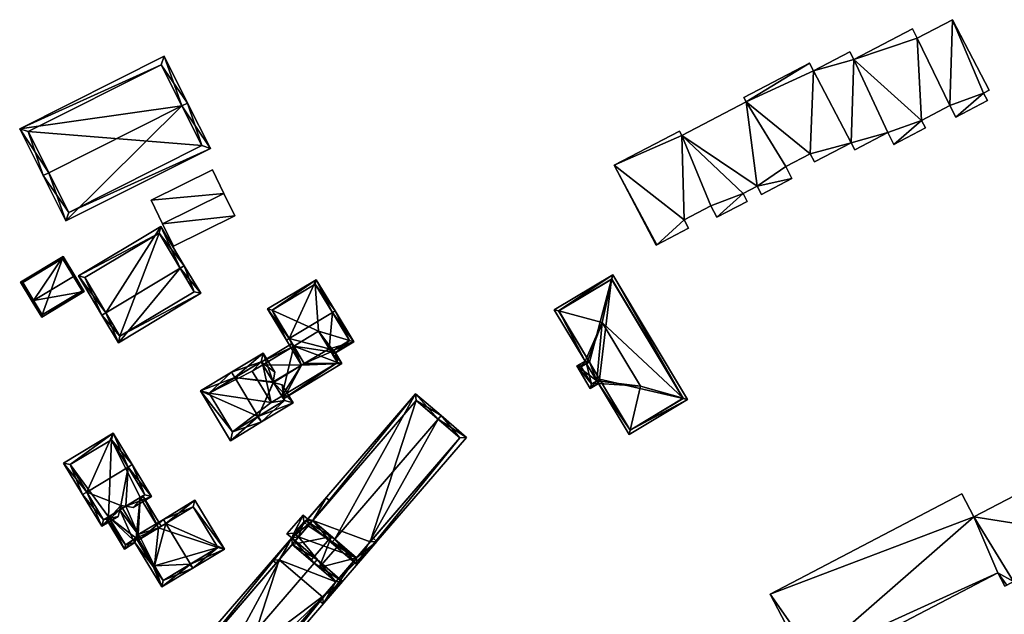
# Model space of a CAD drawing. Header units: inches. Extents: x 2523744 to 2528136, y 1148995 to 1152010.
# Tile 114 of 256: x 2525909 to 2526064, y 1150104 to 1150197. Entities that reach past the tile are written whole.
import ezdxf

# ---------------------------------------------------------------- set-up
doc = ezdxf.new("R2010")
doc.units = ezdxf.units.IN
doc.header["$MEASUREMENT"] = 0
doc.layers.add('Gebaeude Einzelhaus', color=10, linetype='Continuous')
doc.layers.add('Offenes Gebaeude', color=10, linetype='Continuous')

msp = doc.modelspace()

# ---------------------------------------------------------------- meshes
at = {"layer": 'Gebaeude Einzelhaus'}
mesh = msp.add_polyface(dxfattribs=at)
corners = [(2526022.933, 1150184.256, 414.247), (2526032.894, 1150190.34, 414.247), (2526022.575, 1150184.941, 414.247), (2526033.535, 1150189.113, 414.247), (2526024.666, 1150170.965, 414.247), (2526012.78, 1150178.944, 414.247), (2526029.151, 1150174.053, 414.247), (2526033.013, 1150176.074, 414.247), (2526002.164, 1150174.26, 414.247), (2526012.421, 1150179.629, 414.247), (2526013.153, 1150165.678, 414.247), (2526017.39, 1150167.895, 414.247), (2526022.45, 1150169.805, 414.247), (2526008.857, 1150161.743, 414.247), (2526008.745, 1150161.684, 414.247), (2526013.845, 1150164.353, 414.247), (2526018.335, 1150166.088, 414.247), (2526023.093, 1150168.578, 414.247), (2526030.133, 1150172.18, 414.247), (2526025.343, 1150169.673, 414.247), (2526039.434, 1150177.776, 414.247), (2526033.694, 1150174.773, 414.247), (2526045.198, 1150179.403, 414.247), (2526040.005, 1150176.685, 414.247), (2526039.85, 1150190.9, 414.247), (2526050.505, 1150181.321, 414.247), (2526046.173, 1150177.539, 414.247), (2526051.128, 1150180.131, 414.247), (2526049.858, 1150194.276, 414.247), (2526054.956, 1150183.65, 414.247), (2526060.299, 1150185.595, 414.247), (2526055.905, 1150181.835, 414.247), (2526055.375, 1150197.164, 414.247), (2526060.899, 1150184.448, 414.247), (2526061.185, 1150186.059, 414.247), (2526049.094, 1150195.738, 414.247), (2526039.228, 1150192.091, 414.247), (2526023.093, 1150168.578, 394.938), (2526018.335, 1150166.088, 394.938), (2526022.45, 1150169.805, 394.938), (2526024.666, 1150170.965, 394.938), (2526025.343, 1150169.673, 394.938), (2526030.133, 1150172.18, 394.938), (2526029.151, 1150174.053, 394.938), (2526033.013, 1150176.074, 394.938), (2526033.694, 1150174.773, 394.938), (2526039.434, 1150177.776, 394.938), (2526040.005, 1150176.685, 394.938), (2526045.198, 1150179.403, 394.938), (2526046.173, 1150177.539, 394.938), (2526051.128, 1150180.131, 394.938), (2526050.505, 1150181.321, 394.938), (2526054.956, 1150183.65, 394.938), (2526055.905, 1150181.835, 394.938), (2526060.899, 1150184.448, 394.938), (2526060.299, 1150185.595, 394.938), (2526061.185, 1150186.059, 394.938), (2526055.375, 1150197.164, 394.938), (2526049.858, 1150194.276, 394.938), (2526049.094, 1150195.738, 394.938), (2526039.85, 1150190.9, 394.938), (2526039.228, 1150192.091, 394.938), (2526033.535, 1150189.113, 394.938), (2526032.894, 1150190.34, 394.938), (2526022.575, 1150184.941, 394.938), (2526022.933, 1150184.256, 394.938), (2526012.78, 1150178.944, 394.938), (2526012.421, 1150179.629, 394.938), (2526002.164, 1150174.26, 394.938), (2526008.745, 1150161.684, 394.938), (2526008.857, 1150161.743, 394.938), (2526013.845, 1150164.353, 394.938), (2526013.153, 1150165.678, 394.938), (2526017.39, 1150167.895, 394.938)]
mesh.append_faces([[corners[k] for k in face] for face in [(3, 24, 36), (24, 28, 35), (32, 30, 34), (30, 31, 33), (28, 29, 32), (32, 29, 30), (30, 29, 31), (24, 25, 28), (28, 25, 29), (25, 26, 27), (24, 22, 25), (25, 22, 26), (3, 20, 24), (24, 20, 22), (22, 20, 23), (3, 7, 20), (20, 7, 21), (6, 4, 18), (18, 4, 19), (12, 16, 17), (12, 11, 16), (10, 13, 15), (10, 8, 13), (13, 8, 14), (4, 5, 12), (12, 5, 11), (11, 5, 10), (10, 5, 8), (8, 5, 9), (3, 0, 7), (7, 0, 6), (6, 0, 4), (4, 0, 5), (3, 1, 0), (0, 1, 2)]], dxfattribs={"color": 13})
mesh.append_faces([[corners[k] for k in face] for face in [(70, 72, 71), (73, 39, 38), (38, 39, 37), (40, 42, 41), (40, 43, 42), (44, 46, 45), (46, 48, 47), (48, 51, 49), (49, 51, 50), (52, 55, 53), (53, 55, 54), (52, 57, 55), (55, 57, 56), (51, 58, 52), (52, 58, 57), (46, 60, 48), (48, 60, 51), (51, 60, 58), (58, 60, 59), (44, 62, 46), (46, 62, 60), (60, 62, 61), (40, 65, 43), (43, 65, 44), (44, 65, 62), (62, 65, 63), (63, 65, 64), (72, 66, 73), (73, 66, 39), (39, 66, 40), (40, 66, 65), (70, 68, 72), (72, 68, 66), (66, 68, 67), (70, 69, 68), (16, 11, 38), (38, 11, 73), (11, 10, 73), (73, 10, 72), (10, 15, 72), (72, 15, 71), (15, 13, 71), (71, 13, 70), (13, 14, 70), (70, 14, 69), (14, 8, 69), (69, 8, 68), (8, 9, 68), (68, 9, 67), (9, 5, 67), (67, 5, 66), (5, 0, 66), (66, 0, 65), (0, 2, 65), (65, 2, 64), (2, 1, 64), (64, 1, 63), (1, 3, 63), (63, 3, 62), (3, 36, 62), (62, 36, 61), (36, 24, 61), (61, 24, 60), (24, 35, 60), (60, 35, 59), (35, 28, 59), (59, 28, 58), (28, 32, 58), (58, 32, 57), (32, 34, 57), (57, 34, 56), (34, 30, 56), (56, 30, 55), (30, 33, 55), (55, 33, 54), (33, 31, 54), (54, 31, 53), (31, 29, 53), (53, 29, 52), (29, 25, 52), (52, 25, 51), (25, 27, 51), (51, 27, 50), (27, 26, 50), (50, 26, 49), (26, 22, 49), (49, 22, 48), (22, 23, 48), (48, 23, 47), (23, 20, 47), (47, 20, 46), (20, 21, 46), (46, 21, 45), (21, 7, 45), (45, 7, 44), (7, 6, 44), (44, 6, 43), (6, 18, 43), (43, 18, 42), (18, 19, 42), (42, 19, 41), (19, 4, 41), (41, 4, 40), (4, 12, 40), (40, 12, 39), (12, 17, 39), (39, 17, 37), (17, 16, 37), (37, 16, 38)]], dxfattribs={"color": 41})
mesh = msp.add_polyface(dxfattribs=at)
corners = [(2525913.209, 1150173.087, 411.528), (2525912.316, 1150172.638, 411.528), (2525915.905, 1150165.496, 406.907), (2525934.136, 1150183.604, 411.528), (2525938.619, 1150176.911, 406.907), (2525935.029, 1150184.053, 411.528), (2525931.333, 1150191.41, 406.907), (2525908.619, 1150179.994, 406.907), (2525937.276, 1150177.356, 407.485), (2525916.35, 1150166.839, 407.485), (2525930.888, 1150190.068, 407.468), (2525909.961, 1150179.549, 407.468), (2525937.276, 1150177.356, 398.99), (2525930.888, 1150190.068, 398.99), (2525909.961, 1150179.549, 398.99), (2525916.35, 1150166.839, 398.99)]
mesh.append_faces([[corners[k] for k in face] for face in [(0, 9, 1), (11, 0, 1), (1, 9, 2), (10, 11, 7), (7, 11, 1), (6, 10, 7), (3, 10, 5), (8, 3, 5), (5, 10, 6), (4, 9, 8), (2, 9, 4), (4, 8, 5), (3, 7, 0), (0, 7, 1), (3, 6, 7), (3, 5, 6), (3, 4, 5), (0, 2, 3), (3, 2, 4), (0, 1, 2)]], dxfattribs={"color": 13})
mesh.append_faces([[corners[k] for k in face] for face in [(12, 15, 14), (12, 14, 13), (8, 15, 12), (9, 15, 8), (14, 15, 0), (0, 15, 9), (11, 14, 0), (13, 14, 10), (10, 14, 11), (12, 13, 3), (3, 13, 10), (8, 12, 3)]], dxfattribs={"color": 41})
mesh = msp.add_polyface(dxfattribs=at)
corners = [(2525922.191, 1150151.054, 410.343), (2525917.856, 1150156.834, 405.839), (2525921.548, 1150150.669, 410.343), (2525930.825, 1150164.599, 405.839), (2525933.873, 1150158.049, 410.343), (2525934.516, 1150158.434, 410.343), (2525937.11, 1150154.103, 407.38), (2525924.141, 1150146.338, 407.38), (2525918.885, 1150156.575, 406.31), (2525930.566, 1150163.57, 406.309), (2525924.4, 1150147.366, 407.82), (2525936.081, 1150154.361, 407.82), (2525936.081, 1150154.361, 399.02), (2525930.566, 1150163.57, 399.02), (2525918.885, 1150156.575, 399.02), (2525924.4, 1150147.366, 399.02)]
mesh.append_faces([[corners[k] for k in face] for face in [(4, 9, 5), (11, 4, 5), (5, 9, 3), (6, 10, 11), (6, 11, 5), (7, 10, 6), (0, 10, 2), (8, 0, 2), (2, 10, 7), (9, 8, 1), (3, 9, 1), (1, 8, 2), (7, 0, 2), (7, 4, 0), (7, 6, 4), (4, 6, 5), (3, 4, 5), (3, 0, 4), (3, 1, 0), (0, 1, 2)]], dxfattribs={"color": 13})
mesh.append_faces([[corners[k] for k in face] for face in [(13, 15, 14), (12, 15, 13), (11, 15, 12), (10, 15, 11), (0, 15, 10), (14, 15, 8), (8, 15, 0), (13, 14, 9), (9, 14, 8), (12, 13, 9), (4, 12, 9), (11, 12, 4)]], dxfattribs={"color": 41})
mesh = msp.add_polyface(dxfattribs=at)
corners = [(2525918.771, 1150154.385, 404.299), (2525917.278, 1150156.861, 405.839), (2525917.065, 1150156.732, 405.839), (2525910.815, 1150152.964, 405.839), (2525912.094, 1150150.359, 404.299), (2525910.6, 1150152.834, 405.839), (2525908.764, 1150155.88, 404.299), (2525915.441, 1150159.908, 404.299), (2525918.429, 1150154.47, 404.432), (2525912.179, 1150150.703, 404.433), (2525915.356, 1150159.565, 404.407), (2525909.108, 1150155.795, 404.407), (2525918.429, 1150154.47, 398.58), (2525915.356, 1150159.565, 398.58), (2525909.108, 1150155.795, 398.58), (2525912.179, 1150150.703, 398.58)]
mesh.append_faces([[corners[k] for k in face] for face in [(3, 9, 5), (11, 3, 5), (5, 9, 4), (10, 11, 6), (6, 11, 5), (7, 10, 6), (2, 10, 1), (8, 2, 1), (1, 10, 7), (0, 9, 8), (4, 9, 0), (0, 8, 1), (7, 2, 1), (7, 3, 2), (7, 6, 3), (3, 6, 5), (0, 3, 4), (4, 3, 5), (0, 2, 3), (0, 1, 2)]], dxfattribs={"color": 13})
mesh.append_faces([[corners[k] for k in face] for face in [(13, 15, 14), (12, 15, 13), (8, 15, 12), (9, 15, 8), (14, 15, 3), (3, 15, 9), (11, 14, 3), (13, 14, 10), (10, 14, 11), (12, 13, 2), (2, 13, 10), (8, 12, 2)]], dxfattribs={"color": 41})
mesh = msp.add_polyface(dxfattribs=at)
corners = [(2525957.825, 1150151.076, 411.014), (2525958.253, 1150151.334, 411.014), (2525955.289, 1150156.251, 406.629), (2525951.027, 1150146.98, 411.014), (2525947.635, 1150151.638, 406.629), (2525950.598, 1150146.721, 411.014), (2525958.035, 1150145.166, 407.003), (2525958.291, 1150144.741, 406.619), (2525961.178, 1150146.481, 406.619), (2525957.314, 1150145.393, 407.443), (2525952.975, 1150142.778, 407.443), (2525953.404, 1150143.036, 407.443), (2525957.92, 1150145.096, 407.003), (2525957.607, 1150144.907, 407.003), (2525960.491, 1150146.653, 407.008), (2525955.119, 1150155.565, 407.011), (2525948.321, 1150151.468, 407.011), (2525960.491, 1150146.653, 399.698), (2525957.92, 1150145.096, 399.698), (2525955.119, 1150155.565, 399.698), (2525948.321, 1150151.468, 399.698), (2525951.741, 1150145.796, 405.302), (2525951.741, 1150145.796, 399.698), (2525957.607, 1150144.908, 399.698), (2525955.651, 1150148.153, 399.698)]
mesh.append_faces([[corners[k] for k in face] for face in [(4, 16, 5), (5, 16, 3), (15, 1, 0), (4, 2, 16), (16, 2, 15), (15, 2, 1), (5, 3, 10), (10, 3, 11), (1, 14, 0), (14, 7, 6), (1, 8, 14), (14, 8, 7), (6, 9, 12), (12, 9, 13), (9, 3, 11), (11, 3, 10), (10, 3, 5), (9, 0, 3), (6, 8, 9), (9, 8, 0), (0, 8, 1), (6, 7, 8), (3, 4, 5), (0, 2, 3), (3, 2, 4), (0, 1, 2)]], dxfattribs={"color": 13})
mesh.append_faces([[corners[k] for k in face] for face in [(18, 24, 17), (17, 24, 19), (19, 24, 20), (20, 24, 22), (18, 23, 24), (18, 12, 23), (23, 12, 13), (21, 20, 22), (21, 16, 20), (11, 3, 21), (21, 3, 16), (16, 15, 20), (20, 15, 19), (0, 14, 15), (15, 14, 19), (19, 14, 17), (18, 6, 12), (18, 17, 6), (6, 17, 14)]], dxfattribs={"color": 41})
mesh = msp.add_polyface(dxfattribs=at)
corners = [(2526013.02, 1150137.579, 405.332), (2526006.306, 1150139.47, 406.61), (2526004.685, 1150132.561, 405.328), (2526013.721, 1150137.381, 405.198), (2526004.521, 1150131.861, 405.198), (2526001.935, 1150157.026, 405.198), (2526001.779, 1150156.314, 405.332), (2526000.289, 1150149.5, 406.61), (2525992.735, 1150151.506, 405.198), (2525993.429, 1150151.322, 405.328), (2525997.57, 1150143.448, 405.198), (2525997.827, 1150143.019, 405.198), (2525999.429, 1150140.349, 405.198), (2525999.686, 1150139.92, 405.198), (2525999.858, 1150140.606, 405.328), (2526004.693, 1150132.548, 405.324), (2526013.035, 1150137.553, 405.324), (2526001.764, 1150156.34, 405.324), (2525993.421, 1150151.335, 405.324), (2525998.256, 1150143.276, 405.328), (2525996.29, 1150142.68, 404.689), (2525998.406, 1150139.151, 404.689), (2525998.578, 1150139.838, 404.86), (2525996.976, 1150142.509, 404.86), (2525999.858, 1150140.606, 398.76), (2525999.429, 1150140.349, 398.76), (2526004.693, 1150132.548, 398.76), (2526013.035, 1150137.553, 398.76), (2526001.764, 1150156.34, 398.76), (2525993.421, 1150151.335, 398.76), (2525998.256, 1150143.276, 398.76), (2525997.827, 1150143.019, 398.76), (2525996.976, 1150142.509, 398.76), (2525998.578, 1150139.838, 398.76)]
mesh.append_faces([[corners[k] for k in face] for face in [(23, 22, 20), (10, 23, 20), (11, 23, 10), (13, 22, 12), (20, 22, 21), (21, 22, 13), (12, 21, 13), (11, 20, 12), (12, 20, 21), (11, 10, 20), (18, 9, 8), (10, 19, 11), (8, 9, 10), (10, 9, 19), (6, 17, 5), (5, 18, 8), (5, 17, 18), (0, 3, 16), (6, 5, 0), (0, 5, 3), (4, 2, 15), (4, 15, 3), (3, 15, 16), (13, 2, 4), (12, 14, 13), (13, 14, 2), (1, 13, 2), (2, 13, 4), (7, 12, 1), (1, 12, 13), (7, 11, 12), (9, 10, 7), (7, 10, 11), (9, 8, 10), (5, 9, 6), (6, 9, 7), (5, 8, 9), (0, 7, 1), (0, 6, 7), (3, 5, 0), (0, 5, 6), (0, 2, 3), (3, 2, 4), (0, 1, 2)]], dxfattribs={"color": 13})
mesh.append_faces([[corners[k] for k in face] for face in [(31, 25, 33), (31, 33, 32), (12, 22, 25), (25, 22, 33), (22, 23, 33), (33, 23, 32), (23, 31, 32), (23, 11, 31), (28, 30, 29), (24, 30, 28), (24, 28, 27), (24, 27, 26), (25, 30, 24), (31, 30, 25), (11, 30, 31), (11, 19, 30), (19, 9, 30), (30, 9, 29), (9, 18, 29), (18, 17, 29), (29, 17, 28), (17, 6, 28), (6, 0, 28), (28, 0, 27), (0, 16, 27), (16, 15, 27), (27, 15, 26), (15, 2, 26), (2, 24, 26), (2, 14, 24), (14, 12, 24), (24, 12, 25)]], dxfattribs={"color": 41})
mesh = msp.add_polyface(dxfattribs=at)
corners = [(2525952.975, 1150142.778, 407.443), (2525948.511, 1150140.156, 407.404), (2525948.498, 1150140.08, 407.443), (2525946.879, 1150142.865, 405.302), (2525951.741, 1150145.796, 405.302), (2525953.404, 1150143.036, 407.443), (2525946.621, 1150143.293, 404.97), (2525951.483, 1150146.224, 404.97), (2525948.568, 1150140.063, 407.404), (2525949.851, 1150137.933, 405.476), (2525950.108, 1150137.506, 405.089), (2525959.309, 1150143.051, 405.089), (2525957.607, 1150144.907, 407.003), (2525958.291, 1150144.741, 406.619), (2525957.92, 1150145.096, 407.003), (2525958.035, 1150145.166, 407.003), (2525957.314, 1150145.393, 407.443), (2525958.623, 1150143.221, 405.477), (2525957.863, 1150144.483, 406.619), (2525957.688, 1150144.772, 406.881), (2525957.607, 1150144.908, 399.698), (2525958.623, 1150143.221, 399.698), (2525951.741, 1150145.796, 399.698), (2525946.879, 1150142.865, 399.698), (2525949.851, 1150137.933, 399.698), (2525955.651, 1150148.153, 399.698), (2525948.178, 1150136.925, 399.698), (2525945.204, 1150141.856, 399.698)]
mesh.append_faces([[corners[k] for k in face] for face in [(6, 4, 3), (6, 7, 4), (13, 14, 15), (13, 19, 14), (14, 19, 12), (13, 18, 19), (13, 17, 18), (17, 10, 9), (13, 11, 17), (17, 11, 10), (5, 12, 16), (12, 13, 14), (14, 13, 15), (0, 11, 5), (5, 11, 12), (12, 11, 13), (0, 10, 11), (0, 9, 10), (0, 8, 9), (0, 2, 8), (3, 4, 6), (6, 4, 7), (3, 0, 4), (4, 0, 5), (3, 1, 0), (0, 1, 2)]], dxfattribs={"color": 13})
mesh.append_faces([[corners[k] for k in face] for face in [(23, 26, 27), (22, 24, 23), (23, 24, 26), (22, 21, 24), (22, 20, 21), (22, 25, 20), (21, 9, 24), (21, 17, 9), (4, 22, 3), (3, 22, 23), (20, 17, 21), (20, 18, 17), (20, 19, 18), (20, 12, 19)]], dxfattribs={"color": 41})
mesh = msp.add_polyface(dxfattribs=at)
corners = [(2525946.164, 1150134.729, 411.133), (2525946.68, 1150133.874, 411.133), (2525951.658, 1150136.873, 406.629), (2525948.568, 1150140.063, 407.404), (2525949.94, 1150139.723, 406.629), (2525948.498, 1150140.08, 407.443), (2525942.479, 1150140.844, 411.133), (2525948.511, 1150140.156, 407.404), (2525946.94, 1150144.7, 406.629), (2525948.766, 1150141.671, 406.629), (2525941.963, 1150141.7, 411.133), (2525937.053, 1150138.741, 406.629), (2525941.77, 1150130.914, 406.629), (2525950.285, 1150137.213, 407.404), (2525946.6, 1150143.328, 407.404), (2525938.425, 1150138.401, 407.414), (2525942.11, 1150132.286, 407.414), (2525946.051, 1150134.661, 411.029), (2525942.11, 1150132.286, 399.698), (2525950.285, 1150137.213, 399.698), (2525949.851, 1150137.933, 405.476), (2525949.851, 1150137.933, 399.698), (2525946.879, 1150142.865, 405.302), (2525946.6, 1150143.328, 399.698), (2525946.879, 1150142.865, 399.698), (2525938.425, 1150138.401, 399.698), (2525948.178, 1150136.925, 399.698), (2525945.204, 1150141.856, 399.698)]
mesh.append_faces([[corners[k] for k in face] for face in [(17, 0, 1), (12, 16, 1), (1, 16, 17), (15, 10, 6), (12, 11, 16), (16, 11, 15), (15, 11, 10), (7, 14, 9), (9, 14, 8), (8, 14, 10), (10, 14, 6), (1, 13, 2), (2, 13, 4), (4, 13, 3), (1, 0, 13), (0, 12, 1), (6, 11, 0), (0, 11, 12), (6, 10, 11), (6, 8, 10), (6, 7, 8), (8, 7, 9), (0, 5, 6), (6, 5, 7), (0, 3, 5), (0, 2, 3), (3, 2, 4), (0, 1, 2)]], dxfattribs={"color": 13})
mesh.append_faces([[corners[k] for k in face] for face in [(19, 26, 21), (27, 23, 24), (26, 25, 27), (27, 25, 23), (19, 18, 26), (26, 18, 25), (16, 15, 18), (18, 15, 25), (6, 14, 15), (15, 14, 25), (25, 14, 23), (23, 22, 24), (23, 14, 22), (22, 14, 7), (20, 19, 21), (3, 13, 20), (20, 13, 19), (17, 13, 0), (13, 18, 19), (17, 16, 13), (13, 16, 18)]], dxfattribs={"color": 41})
mesh = msp.add_polyface(dxfattribs=at)
corners = [(2525958.195, 1150115.4, 409.639), (2525957.706, 1150114.831, 409.639), (2525961.689, 1150111.406, 406.32), (2525974.442, 1150134.288, 409.639), (2525978.914, 1150131.43, 406.32), (2525974.931, 1150134.856, 409.639), (2525970.921, 1150138.306, 406.32), (2525953.695, 1150118.281, 406.32), (2525977.856, 1150131.35, 406.794), (2525971.001, 1150137.249, 406.791), (2525954.753, 1150118.361, 406.79), (2525961.609, 1150112.464, 406.794), (2525977.856, 1150131.35, 395.536), (2525971.001, 1150137.249, 395.536), (2525954.754, 1150118.36, 405.629), (2525954.753, 1150118.361, 395.536), (2525957.674, 1150115.848, 406.203), (2525959.002, 1150114.706, 406.203), (2525961.609, 1150112.464, 405.23), (2525963.774, 1150114.981, 405.23), (2525963.774, 1150114.981, 395.536), (2525961.609, 1150112.464, 395.536)]
mesh.append_faces([[corners[k] for k in face] for face in [(2, 11, 8), (0, 11, 1), (10, 0, 1), (1, 11, 2), (7, 10, 1), (9, 10, 6), (6, 10, 7), (3, 9, 5), (8, 3, 5), (5, 9, 6), (2, 8, 4), (4, 8, 5), (0, 7, 1), (5, 6, 3), (3, 6, 0), (0, 6, 7), (3, 4, 5), (0, 2, 3), (3, 2, 4), (0, 1, 2)]], dxfattribs={"color": 13})
mesh.append_faces([[corners[k] for k in face] for face in [(20, 13, 12), (20, 15, 13), (20, 21, 15), (19, 21, 20), (18, 21, 19), (11, 19, 8), (8, 19, 12), (12, 19, 20), (11, 18, 19), (11, 17, 18), (16, 10, 14), (11, 0, 17), (17, 0, 16), (16, 0, 10), (14, 13, 15), (14, 9, 13), (14, 10, 9), (9, 12, 13), (3, 8, 9), (9, 8, 12)]], dxfattribs={"color": 41})
mesh = msp.add_polyface(dxfattribs=at)
corners = [(2525925.683, 1150126.757, 411.014), (2525926.325, 1150127.144, 411.014), (2525923.338, 1150132.1, 406.629), (2525919.168, 1150122.83, 411.014), (2525915.538, 1150127.399, 406.629), (2525918.525, 1150122.443, 411.014), (2525924.371, 1150120.022, 407.192), (2525921.541, 1150117.44, 406.629), (2525924.134, 1150119.003, 406.629), (2525924.532, 1150120.712, 407.574), (2525925.314, 1150120.59, 407.192), (2525929.341, 1150122.141, 406.629), (2525926.467, 1150120.409, 406.629), (2525928.311, 1150122.396, 407.192), (2525921.796, 1150118.47, 407.192), (2525923.083, 1150131.07, 407.198), (2525916.568, 1150127.144, 407.197), (2525923.083, 1150131.07, 399.444), (2525928.311, 1150122.396, 399.444), (2525916.568, 1150127.144, 399.444), (2525921.796, 1150118.47, 399.444), (2525922.6, 1150118.955, 405.594), (2525922.6, 1150118.955, 399.444), (2525927.586, 1150121.959, 405.522), (2525927.586, 1150121.959, 399.444)]
mesh.append_faces([[corners[k] for k in face] for face in [(4, 16, 5), (5, 16, 3), (15, 1, 0), (4, 2, 16), (16, 2, 15), (15, 2, 1), (7, 14, 8), (8, 14, 6), (7, 5, 14), (14, 5, 3), (12, 13, 11), (11, 13, 1), (1, 13, 0), (12, 10, 13), (0, 11, 1), (0, 10, 11), (11, 10, 12), (3, 9, 0), (0, 9, 10), (5, 7, 3), (3, 7, 9), (9, 7, 6), (6, 7, 8), (3, 4, 5), (0, 2, 3), (3, 2, 4), (0, 1, 2)]], dxfattribs={"color": 13})
mesh.append_faces([[corners[k] for k in face] for face in [(22, 17, 24), (24, 17, 18), (22, 19, 17), (22, 20, 19), (18, 23, 24), (18, 13, 23), (23, 13, 10), (21, 20, 22), (6, 14, 21), (21, 14, 20), (14, 19, 20), (3, 16, 14), (14, 16, 19), (16, 17, 19), (16, 15, 17), (0, 13, 15), (15, 13, 17), (17, 13, 18)]], dxfattribs={"color": 41})
mesh = msp.add_polyface(dxfattribs=at)
corners = [(2526062.549, 1150110.106, 413.839), (2526063.634, 1150108.035, 413.839), (2526063.938, 1150108.195, 413.839), (2526064.978, 1150108.74, 413.839), (2526078.679, 1150115.768, 413.839), (2526065.7, 1150107.361, 413.839), (2526058.764, 1150118.916, 413.839), (2526079.34, 1150114.505, 413.839), (2526074.15, 1150126.973, 413.839), (2526079.73, 1150116.318, 413.839), (2526026.713, 1150106.754, 413.839), (2526056.865, 1150122.544, 413.839), (2526033.55, 1150096.928, 413.839), (2526032.223, 1150096.231, 413.839), (2526034.375, 1150095.353, 413.839), (2526056.865, 1150122.544, 394.49), (2526058.764, 1150118.916, 394.49), (2526026.713, 1150106.754, 394.49), (2526032.223, 1150096.231, 394.49), (2526033.55, 1150096.928, 394.49), (2526034.375, 1150095.353, 394.49), (2526062.549, 1150110.106, 394.49), (2526063.634, 1150108.035, 394.49), (2526063.938, 1150108.195, 394.49), (2526064.978, 1150108.74, 394.49), (2526065.7, 1150107.361, 394.49), (2526079.34, 1150114.505, 394.49), (2526078.679, 1150115.768, 394.49), (2526079.73, 1150116.318, 394.49), (2526074.15, 1150126.973, 394.49)]
mesh.append_faces([[corners[k] for k in face] for face in [(0, 12, 14), (12, 10, 13), (0, 6, 12), (12, 6, 10), (10, 6, 11), (6, 4, 8), (8, 4, 9), (4, 5, 7), (0, 3, 6), (6, 3, 4), (4, 3, 5), (0, 2, 3), (0, 1, 2)]], dxfattribs={"color": 13})
mesh.append_faces([[corners[k] for k in face] for face in [(27, 29, 28), (27, 16, 29), (16, 17, 15), (16, 19, 17), (17, 19, 18), (16, 21, 19), (19, 21, 20), (21, 23, 22), (27, 24, 16), (16, 24, 21), (21, 24, 23), (26, 25, 27), (27, 25, 24), (6, 8, 16), (16, 8, 29), (8, 9, 29), (29, 9, 28), (9, 4, 28), (28, 4, 27), (4, 7, 27), (27, 7, 26), (7, 5, 26), (26, 5, 25), (5, 3, 25), (25, 3, 24), (3, 2, 24), (24, 2, 23), (2, 1, 23), (23, 1, 22), (1, 0, 22), (22, 0, 21), (0, 14, 21), (21, 14, 20), (14, 12, 20), (20, 12, 19), (12, 13, 19), (19, 13, 18), (13, 10, 18), (18, 10, 17), (10, 11, 17), (17, 11, 15), (11, 6, 15), (15, 6, 16)]], dxfattribs={"color": 41})
mesh = msp.add_polyface(dxfattribs=at)
corners = [(2525927.278, 1150116.156, 407.574), (2525924.532, 1150120.712, 407.574), (2525924.371, 1150120.022, 407.192), (2525926.497, 1150115.293, 406.713), (2525922.6, 1150118.955, 405.594), (2525925.086, 1150113.86, 405.207), (2525922.171, 1150118.696, 405.207), (2525926.755, 1150114.865, 406.713), (2525926.925, 1150115.551, 407.099), (2525927.354, 1150115.326, 407.293), (2525929.616, 1150111.088, 407.1), (2525929.83, 1150111.217, 407.293), (2525927.665, 1150115.514, 407.574), (2525930.457, 1150117.197, 405.521), (2525928.014, 1150122.217, 405.207), (2525927.586, 1150121.959, 405.522), (2525930.885, 1150117.454, 405.207), (2525925.314, 1150120.59, 407.192), (2525925.258, 1150114.546, 405.595), (2525925.258, 1150114.546, 399.444), (2525922.6, 1150118.955, 399.444), (2525926.925, 1150115.551, 399.444), (2525929.616, 1150111.088, 399.444), (2525929.83, 1150111.217, 399.444), (2525930.457, 1150117.197, 399.444), (2525927.586, 1150121.959, 399.444), (2525927.354, 1150115.326, 399.444)]
mesh.append_faces([[corners[k] for k in face] for face in [(15, 14, 13), (13, 14, 16), (5, 18, 7), (7, 18, 3), (5, 6, 18), (18, 6, 4), (13, 0, 12), (0, 17, 1), (13, 15, 0), (0, 15, 17), (16, 14, 13), (13, 14, 15), (0, 9, 12), (9, 10, 11), (0, 8, 9), (9, 8, 10), (0, 3, 8), (3, 5, 7), (3, 4, 5), (5, 4, 6), (0, 2, 3), (3, 2, 4), (0, 1, 2)]], dxfattribs={"color": 13})
mesh.append_faces([[corners[k] for k in face] for face in [(20, 21, 19), (21, 26, 22), (22, 26, 23), (21, 24, 26), (20, 25, 21), (21, 25, 24), (13, 25, 15), (13, 24, 25), (22, 23, 10), (10, 23, 11), (21, 22, 8), (8, 22, 10), (19, 21, 18), (18, 21, 3), (3, 21, 8), (19, 4, 20), (19, 18, 4)]], dxfattribs={"color": 41})
mesh = msp.add_polyface(dxfattribs=at)
corners = [(2525935.471, 1150111.484, 411.133), (2525930.96, 1150107.89, 406.713), (2525935.858, 1150110.843, 411.133), (2525929.83, 1150111.217, 407.293), (2525929.616, 1150111.088, 407.1), (2525926.755, 1150114.865, 406.713), (2525931.609, 1150117.891, 411.133), (2525927.665, 1150115.514, 407.574), (2525931.221, 1150118.534, 411.133), (2525927.278, 1150116.156, 407.574), (2525927.354, 1150115.326, 407.293), (2525926.925, 1150115.551, 407.099), (2525926.497, 1150115.293, 406.713), (2525940.825, 1150113.836, 406.629), (2525936.189, 1150121.528, 406.629), (2525939.795, 1150114.091, 407.212), (2525935.934, 1150120.498, 407.212), (2525935.373, 1150111.425, 411.044), (2525931.215, 1150108.92, 407.293), (2525931.215, 1150108.92, 399.444), (2525939.795, 1150114.091, 399.444), (2525935.934, 1150120.498, 399.444), (2525930.457, 1150117.197, 405.521), (2525930.457, 1150117.197, 399.444), (2525929.83, 1150111.217, 399.444), (2525927.354, 1150115.326, 399.444)]
mesh.append_faces([[corners[k] for k in face] for face in [(4, 5, 11), (11, 5, 12), (4, 1, 5), (3, 18, 4), (4, 18, 1), (1, 18, 2), (2, 18, 17), (6, 7, 8), (8, 7, 9), (17, 0, 2), (14, 16, 8), (8, 16, 6), (15, 2, 0), (14, 13, 16), (16, 13, 15), (15, 13, 2), (6, 14, 8), (0, 13, 6), (6, 13, 14), (0, 2, 13), (5, 11, 12), (5, 4, 11), (3, 7, 10), (7, 8, 9), (3, 6, 7), (7, 6, 8), (3, 0, 6), (5, 1, 4), (4, 1, 3), (3, 1, 0), (0, 1, 2)]], dxfattribs={"color": 13})
mesh.append_faces([[corners[k] for k in face] for face in [(20, 23, 21), (20, 24, 23), (23, 24, 25), (20, 19, 24), (19, 18, 24), (24, 18, 3), (6, 22, 7), (22, 21, 23), (6, 16, 22), (22, 16, 21), (16, 15, 21), (21, 15, 20), (17, 15, 0), (15, 19, 20), (17, 18, 15), (15, 18, 19)]], dxfattribs={"color": 41})
mesh = msp.add_polyface(dxfattribs=at)
corners = [(2525951.514, 1150114.594, 405.629), (2525954.434, 1150112.081, 406.203), (2525957.674, 1150115.848, 406.203), (2525954.754, 1150118.36, 405.629), (2525956.839, 1150121.935, 405.517), (2525957.407, 1150121.446, 405.629), (2525953.956, 1150118.584, 405.517), (2525951.434, 1150115.651, 405.517), (2525953.225, 1150119.213, 405.373), (2525950.674, 1150116.246, 405.373), (2525949.443, 1150112.188, 405.629), (2525948.385, 1150112.108, 405.517), (2525948.954, 1150111.618, 405.629), (2525955.762, 1150110.939, 406.203), (2525959.002, 1150114.706, 406.203), (2525961.609, 1150112.464, 405.23), (2525958.369, 1150108.696, 405.229), (2525956.379, 1150105.233, 405.017), (2525956.299, 1150106.29, 405.229), (2525955.81, 1150105.722, 405.229), (2525964.833, 1150115.06, 405.017), (2525963.774, 1150114.981, 405.23), (2525964.263, 1150115.55, 405.23), (2525954.036, 1150117.526, 405.629), (2525953.305, 1150118.155, 405.485), (2525951.755, 1150116.353, 405.485), (2525952.515, 1150115.758, 405.629), (2525963.775, 1150114.98, 405.229), (2525954.036, 1150117.526, 395.536), (2525954.753, 1150118.361, 395.536), (2525953.305, 1150118.155, 395.536), (2525951.755, 1150116.353, 395.536), (2525952.515, 1150115.758, 395.536), (2525949.443, 1150112.188, 395.536), (2525958.369, 1150108.696, 395.536), (2525956.299, 1150106.29, 395.536), (2525961.609, 1150112.464, 395.536)]
mesh.append_faces([[corners[k] for k in face] for face in [(16, 17, 18), (18, 17, 19), (22, 20, 27), (27, 20, 16), (16, 20, 17), (3, 4, 5), (3, 6, 4), (7, 10, 11), (11, 10, 12), (7, 0, 10), (7, 26, 0), (8, 25, 9), (9, 25, 7), (7, 25, 26), (6, 24, 8), (8, 24, 25), (3, 23, 6), (6, 23, 24), (15, 20, 21), (21, 20, 22), (15, 17, 20), (17, 18, 19), (15, 16, 17), (17, 16, 18), (15, 13, 16), (15, 14, 13), (1, 13, 2), (2, 13, 14), (10, 11, 12), (0, 7, 10), (10, 7, 11), (7, 8, 9), (7, 6, 8), (0, 3, 7), (7, 3, 6), (6, 3, 4), (4, 3, 5), (0, 2, 3), (0, 1, 2)]], dxfattribs={"color": 13})
mesh.append_faces([[corners[k] for k in face] for face in [(28, 32, 30), (30, 32, 31), (32, 34, 33), (33, 34, 35), (28, 36, 32), (32, 36, 34), (28, 29, 36), (16, 36, 15), (16, 34, 36), (16, 18, 34), (34, 18, 35), (0, 33, 10), (0, 32, 33), (0, 26, 32), (26, 25, 32), (32, 25, 31), (25, 24, 31), (31, 24, 30), (24, 28, 30), (24, 23, 28), (29, 28, 3), (3, 28, 23)]], dxfattribs={"color": 41})
mesh = msp.add_polyface(dxfattribs=at)
corners = [(2525939.648, 1150093.839, 409.639), (2525951.434, 1150115.651, 406.32), (2525935.149, 1150096.72, 406.32), (2525954.955, 1150111.633, 409.639), (2525955.444, 1150112.201, 409.639), (2525939.159, 1150093.271, 409.639), (2525943.141, 1150089.845, 406.32), (2525959.426, 1150108.776, 406.32), (2525936.206, 1150096.8, 406.79), (2525943.061, 1150090.903, 406.794), (2525958.369, 1150108.696, 406.793), (2525951.514, 1150114.594, 406.791), (2525955.762, 1150110.939, 406.203), (2525954.434, 1150112.081, 406.203), (2525958.369, 1150108.696, 405.229), (2525951.514, 1150114.594, 405.629), (2525949.443, 1150112.188, 405.629), (2525937.777, 1150098.626, 404.491), (2525936.206, 1150096.8, 404.491), (2525949.443, 1150112.188, 395.536), (2525937.777, 1150098.626, 395.536), (2525942.248, 1150091.602, 406.469), (2525943.061, 1150090.903, 405.807), (2525956.299, 1150106.29, 405.229), (2525944.415, 1150092.477, 405.807), (2525944.415, 1150092.477, 395.536), (2525956.299, 1150106.29, 395.536), (2525943.443, 1150093.755, 395.536), (2525943.602, 1150093.177, 395.536), (2525943.225, 1150093.501, 395.536)]
mesh.append_faces([[corners[k] for k in face] for face in [(11, 8, 1), (3, 11, 4), (10, 3, 4), (4, 11, 1), (7, 10, 4), (6, 9, 10), (6, 10, 7), (0, 9, 5), (8, 0, 5), (5, 9, 6), (1, 8, 2), (2, 8, 5), (0, 7, 3), (3, 7, 4), (5, 6, 0), (0, 6, 7), (0, 2, 5), (4, 1, 3), (3, 1, 0), (0, 1, 2)]], dxfattribs={"color": 13})
mesh.append_faces([[corners[k] for k in face] for face in [(27, 28, 29), (27, 25, 28), (27, 26, 25), (20, 19, 27), (27, 19, 26), (24, 9, 22), (24, 10, 9), (26, 23, 25), (25, 23, 24), (24, 23, 10), (10, 23, 14), (9, 21, 22), (9, 0, 21), (21, 0, 18), (18, 0, 8), (17, 19, 20), (17, 16, 19), (16, 11, 15), (18, 8, 17), (17, 8, 16), (16, 8, 11), (11, 13, 15), (12, 10, 14), (11, 3, 13), (13, 3, 12), (12, 3, 10)]], dxfattribs={"color": 41})
at = {"layer": 'Offenes Gebaeude'}
mesh = msp.add_polyface(dxfattribs=at)
corners = [(2525929.284, 1150168.774, 404.535), (2525940.76, 1150169.796, 406.788), (2525938.935, 1150173.514, 404.535), (2525931.109, 1150165.056, 406.788), (2525932.84, 1150161.531, 404.535), (2525942.491, 1150166.273, 404.535), (2525929.284, 1150168.774, 404.435), (2525938.935, 1150173.514, 404.435), (2525931.109, 1150165.056, 406.688), (2525932.84, 1150161.531, 404.435), (2525942.491, 1150166.273, 404.435), (2525940.76, 1150169.796, 406.688)]
mesh.append_faces([[corners[k] for k in face] for face in [(5, 1, 3), (4, 5, 3), (3, 1, 0), (0, 1, 2)]], dxfattribs={"color": 13})
mesh.append_faces([[corners[k] for k in face] for face in [(8, 11, 10), (8, 10, 9), (6, 11, 8), (7, 11, 6), (10, 11, 5), (5, 11, 1), (2, 11, 7), (1, 11, 2), (9, 10, 4), (4, 10, 5), (8, 9, 4), (3, 8, 4), (6, 8, 0), (0, 8, 3), (7, 6, 2), (2, 6, 0)]], dxfattribs={"color": 41})

doc.saveas('drawing.dxf')
